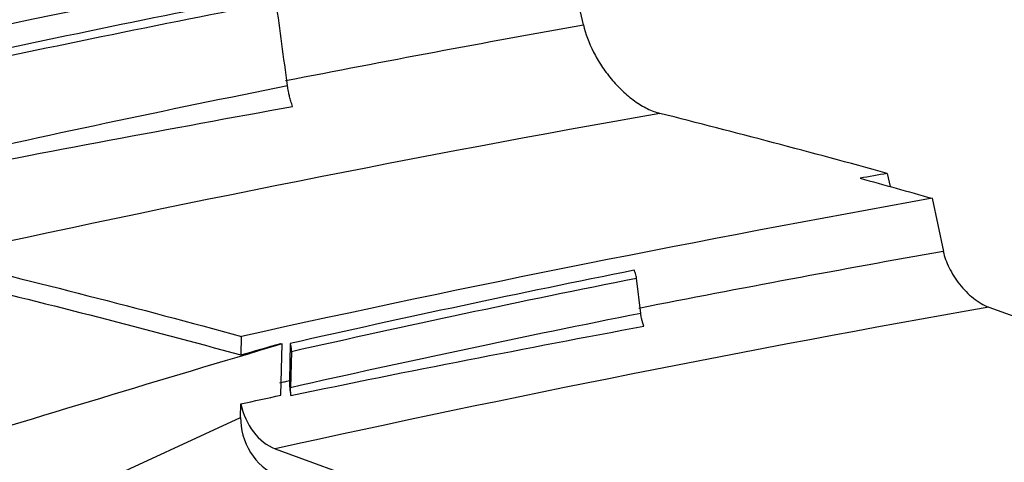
# Model space of a CAD drawing. Header units: millimetres. Extents: x -0.43 to 1.28, y -0.94 to 1.34.
# Tile 116 of 177: x 1.1041 to 1.1303, y -0.4601 to -0.4483. Entities that reach past the tile are written whole.
import ezdxf

# ---------------------------------------------------------------- set-up
doc = ezdxf.new("R2010")
doc.units = ezdxf.units.MM

msp = doc.modelspace()

# ---------------------------------------------------------------- linework, layer by layer
at = {"color": 7, "linetype": 'Continuous', "lineweight": 25}
for p, q in [((1.119084, -0.448422), (1.118601, -0.446286)), ((1.127162, -0.452375), (1.127242, -0.452727)), ((1.12835, -0.453037), (1.128651, -0.454448)), ((1.120608, -0.456098), (1.120495, -0.455158)), ((1.129857, -0.455931), (1.169157, -0.470275)), ((1.109992, -0.45671), (1.10998, -0.457204)), ((1.111039, -0.456898), (1.111076, -0.456908)), ((1.111041, -0.458274), (1.111076, -0.456908)), ((1.111294, -0.456896), (1.111269, -0.457888)), ((1.111326, -0.45711), (1.111301, -0.458075)), ((1.109974, -0.458864), (1.109983, -0.458506)), ((1.110891, -0.4597), (1.151895, -0.474666))]:
    msp.add_line(p, q, dxfattribs=at)
at = {"color": 250, "linetype": 'Continuous', "lineweight": 25}
msp.add_line((1.086747, -0.469604), (1.109974, -0.458864), dxfattribs=at)
at = {"color": 7, "linetype": 'Continuous', "lineweight": 25, "flags": 128}
msp.add_lwpolyline([(1.111013, -0.457943), (1.111045, -0.457936), (1.111077, -0.457929), (1.111109, -0.457922), (1.111141, -0.457915), (1.111173, -0.457908), (1.111205, -0.457901), (1.111237, -0.457894), (1.111269, -0.457888)], dxfattribs=at)
at = {"color": 7, "linetype": 'Continuous', "lineweight": 25}
for centre, radius, start, end in [((1.211686, -0.917193), 0.4715776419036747, 100.17853, 102.453374), ((1.210221, -0.912105), 0.4648691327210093, 100.105971, 101.120828), ((1.211882, -0.918299), 0.46958756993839, 100.05971, 102.419207)]:
    msp.add_arc(centre, radius, start, end, dxfattribs=at)
for centre, major_axis, start_param, end_param in [((1.110921, -0.458528), (-0.0005124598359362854, 0.001170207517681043), 1.255611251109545, 2.551811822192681), ((1.11094, -0.459217), (-0.0005124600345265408, 0.001170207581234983), 0.9810154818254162, 2.551811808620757)]:
    msp.add_ellipse(centre, major_axis=major_axis, ratio=0.700283, start_param=start_param, end_param=end_param, dxfattribs=at)
for points in [[(1.099883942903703, -0.4492345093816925), (1.10598645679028, -0.4479066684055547), (1.112068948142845, -0.4467305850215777), (1.118128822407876, -0.4457067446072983)], [(1.110855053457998, -0.4476062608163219), (1.107764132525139, -0.4482082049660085), (1.1046671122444, -0.4488475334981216), (1.101564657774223, -0.4495248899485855)], [(1.110920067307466, -0.4478186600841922), (1.107819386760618, -0.4484162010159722), (1.104711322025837, -0.4490535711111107), (1.101596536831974, -0.4497307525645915)], [(1.111218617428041, -0.4500398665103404), (1.111119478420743, -0.4492992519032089), (1.111019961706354, -0.4485588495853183), (1.110920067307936, -0.4478186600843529)], [(1.111167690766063, -0.4499061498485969), (1.113809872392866, -0.4493871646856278), (1.116448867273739, -0.4488923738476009), (1.119084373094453, -0.4484218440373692)], [(1.101570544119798, -0.4520912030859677), (1.104792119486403, -0.4513628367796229), (1.108008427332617, -0.4506789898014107), (1.111218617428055, -0.4500398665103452)], [(1.121117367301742, -0.4507780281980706), (1.114710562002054, -0.4519123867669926), (1.108282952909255, -0.4531905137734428), (1.10183891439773, -0.4546113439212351)], [(1.127161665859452, -0.4523749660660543), (1.126920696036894, -0.4524173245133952), (1.12667969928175, -0.452459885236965), (1.126438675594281, -0.4525026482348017)], [(1.126438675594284, -0.4525026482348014), (1.12707518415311, -0.4526781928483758), (1.127712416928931, -0.4528562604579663), (1.128350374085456, -0.4530368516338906)], [(1.12043556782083, -0.4549514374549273), (1.117393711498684, -0.4555601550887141), (1.114346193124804, -0.4562095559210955), (1.111293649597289, -0.4568981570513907)], [(1.10243258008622, -0.4552572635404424), (1.104946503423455, -0.4558668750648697), (1.107462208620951, -0.4565156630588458), (1.109979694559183, -0.4572036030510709)], [(1.111325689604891, -0.4571099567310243), (1.11438745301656, -0.4564194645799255), (1.117444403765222, -0.4557683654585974), (1.120495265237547, -0.4551582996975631)], [(1.120608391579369, -0.4560984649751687), (1.117511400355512, -0.4567155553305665), (1.114408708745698, -0.4573744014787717), (1.111301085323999, -0.4580748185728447)], [(1.111310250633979, -0.4582808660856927), (1.114439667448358, -0.4576317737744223), (1.117566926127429, -0.4570260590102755), (1.120687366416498, -0.4564374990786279)], [(1.109979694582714, -0.4572036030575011), (1.110332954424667, -0.4571011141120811), (1.110686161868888, -0.4569991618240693), (1.111039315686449, -0.45689774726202)], [(1.111269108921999, -0.457887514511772), (1.11126583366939, -0.4580159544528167), (1.111279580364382, -0.4581470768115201), (1.111310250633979, -0.4582808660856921)], [(1.109983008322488, -0.4585061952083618), (1.110335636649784, -0.4584284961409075), (1.110688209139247, -0.4583512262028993), (1.111040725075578, -0.458274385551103)]]:
    msp.add_open_spline(points, degree=3, dxfattribs=at)
for points, knots in [([(1.119084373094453, -0.4484218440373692), (1.119137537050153, -0.4486566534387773), (1.11922689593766, -0.4488991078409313), (1.119415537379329, -0.4492690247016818), (1.119486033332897, -0.4493901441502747), (1.119642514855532, -0.4496279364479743), (1.119729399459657, -0.4497457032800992), (1.119916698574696, -0.449971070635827), (1.120015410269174, -0.4500768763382), (1.120223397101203, -0.4502741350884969), (1.120334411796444, -0.4503667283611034), (1.120557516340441, -0.4505270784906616), (1.120669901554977, -0.4505955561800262), (1.120896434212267, -0.4507077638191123), (1.121009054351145, -0.4507504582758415), (1.121117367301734, -0.450778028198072)], [0, 0, 0, 0, 0.2499999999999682, 0.2499999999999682, 0.3749999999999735, 0.3749999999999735, 0.4999999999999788, 0.4999999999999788, 0.6249999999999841, 0.6249999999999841, 0.7499999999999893, 0.7499999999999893, 0.8749999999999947, 0.8749999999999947, 1, 1, 1, 1]), ([(1.111355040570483, -0.4505917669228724), (1.111339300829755, -0.4505452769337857), (1.111310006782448, -0.4504587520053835), (1.111277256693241, -0.450339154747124), (1.11125360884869, -0.4502389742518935), (1.111237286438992, -0.4501572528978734), (1.111226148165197, -0.4500928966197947), (1.111220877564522, -0.4500557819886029), (1.111218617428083, -0.4500398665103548)], [0, 0, 0, 0, 0.2485190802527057, 0.4625317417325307, 0.643412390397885, 0.7925031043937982, 0.9110212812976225, 1, 1, 1, 1]), ([(1.101591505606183, -0.4524378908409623), (1.103220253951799, -0.4521102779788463), (1.104848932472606, -0.451798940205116), (1.108104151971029, -0.4511879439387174), (1.109730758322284, -0.4508893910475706), (1.11135503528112, -0.4505917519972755)], [0, 0, 0, 0, 0.5, 0.5, 1, 1, 1, 1]), ([(1.127161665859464, -0.4523749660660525), (1.126150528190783, -0.4520961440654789), (1.125141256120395, -0.4518237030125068), (1.12312650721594, -0.4512915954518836), (1.122121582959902, -0.4510336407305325), (1.121117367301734, -0.4507780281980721)], [0, 0, 0, 0, 0.5, 0.5, 1, 1, 1, 1]), ([(1.128650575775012, -0.4544483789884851), (1.128680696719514, -0.4545900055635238), (1.128732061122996, -0.4547359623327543), (1.128878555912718, -0.4550357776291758), (1.128969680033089, -0.4551814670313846), (1.129190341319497, -0.4554612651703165), (1.129314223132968, -0.4555876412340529), (1.129582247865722, -0.4557999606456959), (1.129721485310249, -0.4558815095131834), (1.129856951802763, -0.4559309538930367)], [0, 0, 0, 0, 0.25, 0.25, 0.5, 0.5, 0.75, 0.75, 1, 1, 1, 1]), ([(1.10183891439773, -0.4546113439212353), (1.103196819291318, -0.4549415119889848), (1.104555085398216, -0.4552773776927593), (1.107272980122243, -0.4559768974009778), (1.108632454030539, -0.456338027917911), (1.109992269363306, -0.4567104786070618)], [0, 0, 0, 0, 0.5, 0.5, 1, 1, 1, 1]), ([(1.120495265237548, -0.4551582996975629), (1.120492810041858, -0.4551422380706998), (1.120483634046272, -0.4550822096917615), (1.120461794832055, -0.4550109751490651), (1.120438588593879, -0.4549582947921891), (1.120435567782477, -0.45495143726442)], [0, 0, 0, 0, 0.2411360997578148, 0.9012168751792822, 1, 1, 1, 1]), ([(1.120687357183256, -0.4564374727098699), (1.120676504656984, -0.4564035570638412), (1.12065679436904, -0.4563419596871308), (1.120636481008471, -0.4562595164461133), (1.120623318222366, -0.4561955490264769), (1.120615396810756, -0.4561488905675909), (1.120610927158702, -0.4561184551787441), (1.120609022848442, -0.456103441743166), (1.12060839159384, -0.4560984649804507)], [0, 0, 0, 0, 0.2944860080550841, 0.5348435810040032, 0.7235202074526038, 0.8627912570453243, 0.9545170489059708, 1, 1, 1, 1]), ([(1.111075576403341, -0.4569076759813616), (1.10463717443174, -0.4588362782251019), (1.094071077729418, -0.4620013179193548), (1.083447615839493, -0.465925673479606), (1.079297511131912, -0.4674587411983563)], [0, 0, 0, 0, 0.6093453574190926, 1, 1, 1, 1]), ([(1.111325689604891, -0.4571099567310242), (1.111325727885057, -0.4570920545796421), (1.111325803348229, -0.4570567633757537), (1.111320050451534, -0.4570028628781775), (1.111310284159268, -0.4569494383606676), (1.111299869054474, -0.4569143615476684), (1.111294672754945, -0.4568968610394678)], [0, 0, 0, 0, 0.2579652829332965, 0.5085369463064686, 0.7547994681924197, 1, 1, 1, 1]), ([(1.11131004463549, -0.4582808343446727), (1.111306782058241, -0.4582462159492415), (1.11130022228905, -0.4581766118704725), (1.111300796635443, -0.4581088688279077), (1.111301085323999, -0.4580748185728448)], [0, 0, 0, 0, 0.4973615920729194, 1, 1, 1, 1])]:
    msp.add_open_spline(points, degree=3, knots=knots, dxfattribs=at)

doc.saveas('drawing.dxf')
